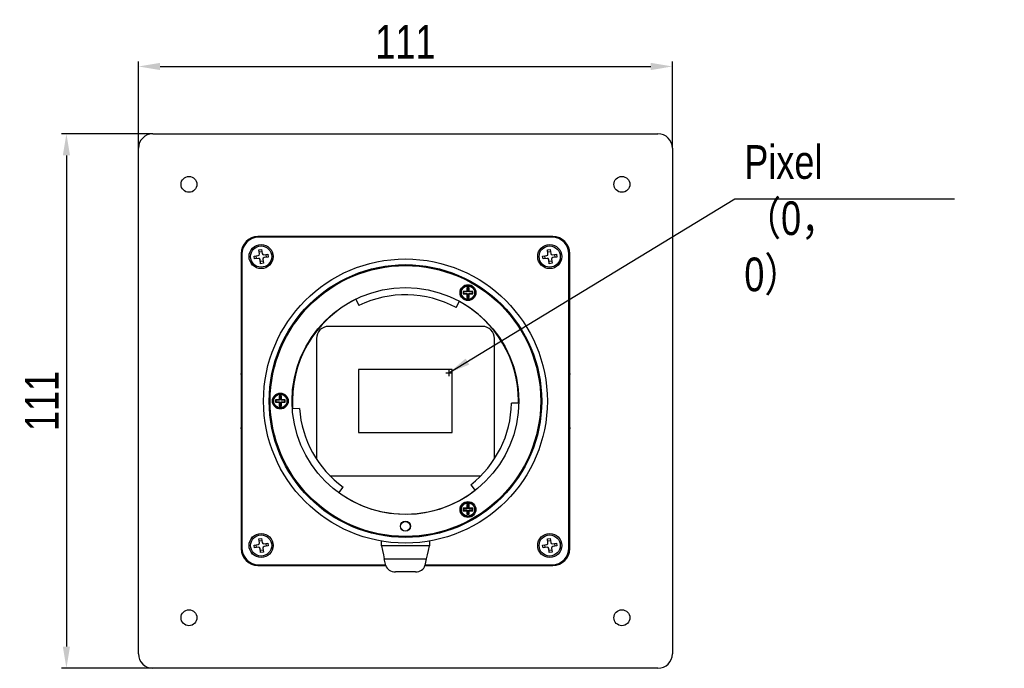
# Model space of a CAD drawing. Header units: millimetres. Extents: x 0 to 12287, y 0 to 1613.
# Tile 7 of 7: x 12082 to 12287, y 1267 to 1401. Entities that reach past the tile are written whole.
import ezdxf

# ---------------------------------------------------------------- set-up
doc = ezdxf.new("R2010")
doc.units = ezdxf.units.MM
doc.linetypes.add('CENTER', pattern=[50.8, 31.75, -6.35, 6.35, -6.35])
doc.layers.add('粗实线', color=7, linetype='Continuous', lineweight=50)
doc.layers.add('细实线', color=3, linetype='Continuous', lineweight=25)
doc.styles.add('iTek', font='txt', dxfattribs={"width": 0.8, "height": 7})
doc.dimstyles.new('iTek', dxfattribs={"dimscale": 0, "dimtxt": 7, "dimasz": 4.5, "dimexe": 1, "dimexo": 0, "dimgap": 1.5, "dimtad": 1, "dimtoh": 1, "dimdsep": 46, "dimtxsty": 'iTek', "dimcen": 4, "dimclrd": 256, "dimclre": 256, "dimclrt": 256, "dimazin": 2, "dimtfac": 1, "dimtmove": 0, "dimatfit": 3, "dimfxl": 1, "dimlwd": -1, "dimlwe": -1, "dimarcsym": 0})

# ---------------------------------------------------------------- blocks, each defined once
blk = doc.blocks.new('*D91')
at = {"layer": 'Defpoints', "color": 0, "linetype": 'CENTER'}
for p in [(12217.9, 1391.76), (12106.9, 1374.78), (12217.9, 1374.78)]:
    blk.add_point(p, dxfattribs=at)
at = {"layer": '细实线'}
for p, q in [((12106.9, 1374.78), (12106.9, 1392.76)), ((12217.9, 1374.78), (12217.9, 1392.76)), ((12111.4, 1391.76), (12213.4, 1391.76))]:
    blk.add_line(p, q, dxfattribs=at)
at = {"layer": '细实线', "linetype": 'CENTER'}
for points in [[(12111.4, 1392.51), (12111.4, 1391.01), (12106.9, 1391.76)], [(12213.4, 1392.51), (12213.4, 1391.01), (12217.9, 1391.76)]]:
    blk.add_solid(points, dxfattribs=at)
at = {"layer": '细实线', "linetype": 'CENTER', "insert": (12162.4, 1396.87), "char_height": 7, "attachment_point": 5, "style": 'iTek'}
blk.add_mtext('111', dxfattribs=at)
blk = doc.blocks.new('*D92')
at = {"layer": 'Defpoints', "color": 0, "linetype": 'CENTER'}
for p in [(12109.9, 1377.78), (12091.93, 1266.78), (12109.9, 1266.78)]:
    blk.add_point(p, dxfattribs=at)
at = {"layer": '细实线'}
for p, q in [((12109.9, 1377.78), (12090.93, 1377.78)), ((12091.93, 1373.28), (12091.93, 1271.28)), ((12109.9, 1266.78), (12090.93, 1266.78))]:
    blk.add_line(p, q, dxfattribs=at)
at = {"layer": '细实线', "linetype": 'CENTER'}
for points in [[(12091.18, 1373.28), (12092.68, 1373.28), (12091.93, 1377.78)], [(12091.18, 1271.28), (12092.68, 1271.28), (12091.93, 1266.78)]]:
    blk.add_solid(points, dxfattribs=at)
at = {"layer": '细实线', "linetype": 'CENTER', "insert": (12086.81, 1322.28), "char_height": 7, "attachment_point": 5, "rotation": 90, "style": 'iTek'}
blk.add_mtext('111', dxfattribs=at)

msp = doc.modelspace()

# ---------------------------------------------------------------- linework, layer by layer
at = {"layer": '粗实线', "lineweight": 30}
for p, q in [((12109.902, 1377.777), (12214.902, 1377.777)), ((12106.902, 1269.777), (12106.902, 1374.777)), ((12217.902, 1374.777), (12217.902, 1269.777)), ((12193.052, 1356.427), (12131.752, 1356.427)), ((12192.902, 1356.277), (12131.902, 1356.277)), ((12128.252, 1352.927), (12128.252, 1291.627)), ((12131.925, 1353.676), (12132.5, 1353.752)), ((12132.038, 1352.824), (12131.925, 1353.676)), ((12131.982, 1353.247), (12132.557, 1353.323)), ((12132.5, 1353.752), (12132.613, 1352.9)), ((12191.925, 1353.676), (12192.5, 1353.752)), ((12192.038, 1352.824), (12191.925, 1353.676)), ((12191.982, 1353.247), (12192.557, 1353.323)), ((12192.5, 1353.752), (12192.613, 1352.9)), ((12196.552, 1291.627), (12196.552, 1352.927)), ((12128.402, 1352.777), (12128.402, 1291.777)), ((12130.927, 1352.374), (12131.78, 1352.487)), ((12131.003, 1351.799), (12130.927, 1352.374)), ((12131.856, 1351.912), (12131.003, 1351.799)), ((12131.432, 1351.856), (12131.356, 1352.431)), ((12132.305, 1350.801), (12132.192, 1351.654)), ((12132.823, 1351.307), (12132.248, 1351.231)), ((12132.88, 1350.877), (12132.305, 1350.801)), ((12132.767, 1351.73), (12132.88, 1350.877)), ((12132.949, 1352.642), (12133.802, 1352.754)), ((12133.878, 1352.179), (12133.025, 1352.067)), ((12133.373, 1352.698), (12133.449, 1352.123)), ((12133.802, 1352.754), (12133.878, 1352.179)), ((12190.927, 1352.374), (12191.78, 1352.487)), ((12191.003, 1351.799), (12190.927, 1352.374)), ((12191.856, 1351.912), (12191.003, 1351.799)), ((12191.432, 1351.856), (12191.356, 1352.431)), ((12192.305, 1350.801), (12192.192, 1351.654)), ((12192.823, 1351.307), (12192.248, 1351.231)), ((12192.88, 1350.877), (12192.305, 1350.801)), ((12192.767, 1351.73), (12192.88, 1350.877)), ((12192.949, 1352.642), (12193.802, 1352.754)), ((12193.878, 1352.179), (12193.025, 1352.067)), ((12193.373, 1352.698), (12193.449, 1352.123)), ((12193.802, 1352.754), (12193.878, 1352.179)), ((12196.402, 1291.777), (12196.402, 1352.777)), ((12175.152, 1345.043), (12174.402, 1345.043)), ((12174.402, 1345.043), (12174.402, 1344.543)), ((12174.402, 1345.043), (12174.491, 1344.955)), ((12175.241, 1344.955), (12174.491, 1344.955)), ((12174.491, 1344.955), (12174.491, 1344.632)), ((12175.152, 1345.793), (12175.152, 1345.043)), ((12175.652, 1345.793), (12175.152, 1345.793)), ((12175.152, 1345.793), (12175.241, 1345.705)), ((12175.241, 1344.955), (12175.152, 1345.043)), ((12175.564, 1345.705), (12175.241, 1345.705)), ((12175.241, 1345.705), (12175.241, 1344.955)), ((12175.652, 1345.793), (12175.564, 1345.705)), ((12175.564, 1344.955), (12175.564, 1345.705)), ((12175.652, 1345.043), (12175.564, 1344.955)), ((12176.314, 1344.955), (12175.564, 1344.955)), ((12175.652, 1345.043), (12175.652, 1345.793)), ((12176.402, 1345.043), (12175.652, 1345.043)), ((12176.402, 1345.043), (12176.314, 1344.955)), ((12176.314, 1344.632), (12176.314, 1344.955)), ((12176.402, 1344.543), (12176.402, 1345.043)), ((12152.072, 1343.457), (12152.73, 1342.109)), ((12172.931, 1341.668), (12173.647, 1342.986)), ((12174.402, 1344.543), (12174.491, 1344.632)), ((12174.402, 1344.543), (12175.152, 1344.543)), ((12174.491, 1344.632), (12175.241, 1344.632)), ((12175.152, 1344.543), (12175.241, 1344.632)), ((12175.152, 1344.543), (12175.152, 1343.793)), ((12175.152, 1343.793), (12175.241, 1343.882)), ((12175.152, 1343.793), (12175.652, 1343.793)), ((12175.241, 1344.632), (12175.241, 1343.882)), ((12175.241, 1343.882), (12175.564, 1343.882)), ((12175.652, 1344.543), (12175.564, 1344.632)), ((12175.564, 1344.632), (12176.314, 1344.632)), ((12175.564, 1343.882), (12175.564, 1344.632)), ((12175.652, 1343.793), (12175.564, 1343.882)), ((12175.652, 1343.793), (12175.652, 1344.543)), ((12175.652, 1344.543), (12176.402, 1344.543)), ((12176.402, 1344.543), (12176.314, 1344.632)), ((12178.402, 1337.777), (12146.402, 1337.777)), ((12143.902, 1335.277), (12143.902, 1310.251)), ((12180.902, 1310.251), (12180.902, 1335.277)), ((12172.152, 1328.827), (12152.652, 1328.827)), ((12152.652, 1328.827), (12152.652, 1315.727)), ((12172.152, 1315.727), (12172.152, 1328.827)), ((12136.152, 1322.527), (12135.402, 1322.527)), ((12135.402, 1322.527), (12135.402, 1322.027)), ((12135.402, 1322.527), (12135.491, 1322.439)), ((12136.241, 1322.439), (12135.491, 1322.439)), ((12135.491, 1322.439), (12135.491, 1322.115)), ((12136.152, 1323.277), (12136.152, 1322.527)), ((12136.652, 1323.277), (12136.152, 1323.277)), ((12136.152, 1323.277), (12136.241, 1323.189)), ((12136.241, 1322.439), (12136.152, 1322.527)), ((12136.564, 1323.189), (12136.241, 1323.189)), ((12136.241, 1323.189), (12136.241, 1322.439)), ((12136.652, 1323.277), (12136.564, 1323.189)), ((12136.564, 1322.439), (12136.564, 1323.189)), ((12136.652, 1322.527), (12136.564, 1322.439)), ((12137.314, 1322.439), (12136.564, 1322.439)), ((12136.652, 1322.527), (12136.652, 1323.277)), ((12137.402, 1322.527), (12136.652, 1322.527)), ((12137.402, 1322.527), (12137.314, 1322.439)), ((12137.314, 1322.115), (12137.314, 1322.439)), ((12137.402, 1322.027), (12137.402, 1322.527)), ((12185.898, 1321.826), (12185.902, 1322.277)), ((12135.402, 1322.027), (12135.491, 1322.115)), ((12135.402, 1322.027), (12136.152, 1322.027)), ((12135.491, 1322.115), (12136.241, 1322.115)), ((12136.152, 1322.027), (12136.241, 1322.115)), ((12136.152, 1322.027), (12136.152, 1321.277)), ((12136.152, 1321.277), (12136.241, 1321.365)), ((12136.152, 1321.277), (12136.652, 1321.277)), ((12136.241, 1322.115), (12136.241, 1321.365)), ((12136.241, 1321.365), (12136.564, 1321.365)), ((12136.652, 1322.027), (12136.564, 1322.115)), ((12136.564, 1322.115), (12137.314, 1322.115)), ((12136.564, 1321.365), (12136.564, 1322.115)), ((12136.652, 1321.277), (12136.564, 1321.365)), ((12136.652, 1321.277), (12136.652, 1322.027)), ((12136.652, 1322.027), (12137.402, 1322.027)), ((12137.402, 1322.027), (12137.314, 1322.115)), ((12140.391, 1320.738), (12138.895, 1320.633)), ((12185.963, 1321.824), (12184.463, 1321.853)), ((12152.652, 1315.727), (12172.152, 1315.727)), ((12146.699, 1306.777), (12178.106, 1306.777)), ((12148.551, 1303.212), (12149.454, 1304.41)), ((12176.008, 1304.905), (12176.911, 1303.707)), ((12175.152, 1300.01), (12174.402, 1300.01)), ((12174.402, 1300.01), (12174.402, 1299.51)), ((12174.402, 1300.01), (12174.491, 1299.922)), ((12175.241, 1299.922), (12174.491, 1299.922)), ((12174.491, 1299.922), (12174.491, 1299.598)), ((12175.152, 1300.76), (12175.152, 1300.01)), ((12175.652, 1300.76), (12175.152, 1300.76)), ((12175.152, 1300.76), (12175.241, 1300.672)), ((12175.241, 1299.922), (12175.152, 1300.01)), ((12175.241, 1300.672), (12175.241, 1299.922)), ((12175.564, 1300.672), (12175.241, 1300.672)), ((12175.652, 1300.76), (12175.564, 1300.672)), ((12175.564, 1299.922), (12175.564, 1300.672)), ((12175.652, 1300.01), (12175.564, 1299.922)), ((12176.314, 1299.922), (12175.564, 1299.922)), ((12175.652, 1300.01), (12175.652, 1300.76)), ((12176.402, 1300.01), (12175.652, 1300.01)), ((12176.402, 1300.01), (12176.314, 1299.922)), ((12176.314, 1299.598), (12176.314, 1299.922)), ((12176.402, 1299.51), (12176.402, 1300.01)), ((12174.402, 1299.51), (12174.491, 1299.598)), ((12174.402, 1299.51), (12175.152, 1299.51)), ((12174.491, 1299.598), (12175.241, 1299.598)), ((12175.152, 1299.51), (12175.241, 1299.598)), ((12175.152, 1299.51), (12175.152, 1298.76)), ((12175.152, 1298.76), (12175.241, 1298.848)), ((12175.152, 1298.76), (12175.652, 1298.76)), ((12175.241, 1299.598), (12175.241, 1298.848)), ((12175.241, 1298.848), (12175.564, 1298.848)), ((12175.564, 1298.848), (12175.564, 1299.598)), ((12175.652, 1299.51), (12175.564, 1299.598)), ((12175.564, 1299.598), (12176.314, 1299.598)), ((12175.652, 1298.76), (12175.564, 1298.848)), ((12175.652, 1298.76), (12175.652, 1299.51)), ((12175.652, 1299.51), (12176.402, 1299.51)), ((12176.402, 1299.51), (12176.314, 1299.598)), ((12131.925, 1293.676), (12132.5, 1293.752)), ((12132.038, 1292.824), (12131.925, 1293.676)), ((12132.5, 1293.752), (12132.613, 1292.9)), ((12191.925, 1293.676), (12192.5, 1293.752)), ((12192.038, 1292.824), (12191.925, 1293.676)), ((12192.5, 1293.752), (12192.613, 1292.9)), ((12130.927, 1292.374), (12131.78, 1292.487)), ((12131.003, 1291.799), (12130.927, 1292.374)), ((12131.856, 1291.912), (12131.003, 1291.799)), ((12131.432, 1291.856), (12131.356, 1292.431)), ((12131.982, 1293.247), (12132.557, 1293.323)), ((12132.305, 1290.801), (12132.192, 1291.654)), ((12132.767, 1291.73), (12132.88, 1290.877)), ((12132.949, 1292.642), (12133.802, 1292.754)), ((12133.878, 1292.179), (12133.025, 1292.067)), ((12133.373, 1292.698), (12133.449, 1292.123)), ((12133.802, 1292.754), (12133.878, 1292.179)), ((12157.402, 1292.777), (12157.42, 1293.201)), ((12157.402, 1292.191), (12157.402, 1292.777)), ((12167.402, 1292.191), (12157.402, 1292.191)), ((12167.384, 1293.201), (12167.402, 1292.777)), ((12167.402, 1292.777), (12167.402, 1292.191)), ((12190.927, 1292.374), (12191.78, 1292.487)), ((12191.003, 1291.799), (12190.927, 1292.374)), ((12191.856, 1291.912), (12191.003, 1291.799)), ((12191.432, 1291.856), (12191.356, 1292.431)), ((12191.982, 1293.247), (12192.557, 1293.323)), ((12192.305, 1290.801), (12192.192, 1291.654)), ((12192.767, 1291.73), (12192.88, 1290.877)), ((12192.949, 1292.642), (12193.802, 1292.754)), ((12193.878, 1292.179), (12193.025, 1292.067)), ((12193.373, 1292.698), (12193.449, 1292.123)), ((12193.802, 1292.754), (12193.878, 1292.179)), ((12132.823, 1291.307), (12132.248, 1291.231)), ((12132.88, 1290.877), (12132.305, 1290.801)), ((12158.013, 1289.522), (12166.792, 1289.522)), ((12158.334, 1288.118), (12158.013, 1289.522)), ((12166.471, 1288.118), (12166.792, 1289.522)), ((12192.823, 1291.307), (12192.248, 1291.231)), ((12192.88, 1290.877), (12192.305, 1290.801)), ((12131.752, 1288.127), (12158.332, 1288.127)), ((12131.902, 1288.277), (12158.298, 1288.277)), ((12166.473, 1288.127), (12193.052, 1288.127)), ((12166.507, 1288.277), (12192.902, 1288.277)), ((12164.485, 1286.796), (12160.32, 1286.796)), ((12214.902, 1266.777), (12109.902, 1266.777))]:
    msp.add_line(p, q, dxfattribs=at)
at = {"layer": '粗实线', "lineweight": 30, "flags": 128}
for points in [[(12128.252, 1327.777), (12128.31, 1328.362), (12128.402, 1328.714)], [(12196.402, 1328.714), (12196.495, 1328.362), (12196.552, 1327.777)], [(12128.402, 1315.84), (12128.31, 1316.192), (12128.252, 1316.777)], [(12196.552, 1316.777), (12196.495, 1316.192), (12196.402, 1315.84)], [(12157.402, 1292.191), (12157.619, 1291.246), (12157.825, 1290.343), (12158.013, 1289.522)], [(12166.792, 1289.522), (12166.98, 1290.343), (12167.186, 1291.246), (12167.402, 1292.191)]]:
    msp.add_lwpolyline(points, dxfattribs=at)
at = {"layer": '粗实线', "lineweight": 30}
for centre, radius in [((12117.402, 1367.277), 1.65), ((12207.402, 1367.277), 1.65), ((12132.402, 1352.277), 2.5), ((12132.402, 1352.277), 2.2), ((12192.402, 1352.277), 2.5), ((12192.402, 1352.277), 2.2), ((12162.402, 1322.277), 29.5), ((12162.402, 1322.277), 28.325), ((12162.402, 1322.277), 28.125), ((12162.402, 1322.277), 23.565), ((12175.402, 1344.793), 1.65), ((12175.402, 1344.793), 1.459), ((12136.402, 1322.277), 1.65), ((12136.402, 1322.277), 1.459), ((12175.402, 1299.76), 1.65), ((12175.402, 1299.76), 1.459), ((12162.402, 1296.277), 1.05), ((12162.402, 1296.277), 1), ((12132.402, 1292.277), 2.5), ((12132.402, 1292.277), 2.2), ((12192.402, 1292.277), 2.5), ((12192.402, 1292.277), 2.2), ((12117.402, 1277.277), 1.65), ((12207.402, 1277.277), 1.65)]:
    msp.add_circle(centre, radius, dxfattribs=at)
for centre, radius, start, end in [((12109.902, 1374.777), 3, 90, 180), ((12214.902, 1374.777), 3, 0, 90), ((12131.752, 1352.927), 3.5, 90, 180), ((12131.902, 1352.777), 3.5, 90, 180), ((12192.902, 1352.777), 3.5, 0, 90), ((12193.052, 1352.927), 3.5, 0, 90), ((12131.74, 1352.784), 0.3, 277.53537, 7.53537), ((12131.895, 1351.615), 0.3, 7.53537, 97.53537), ((12132.91, 1352.939), 0.3, 187.53537, 277.53537), ((12133.065, 1351.769), 0.3, 97.53537, 187.53537), ((12191.74, 1352.784), 0.3, 277.53537, 7.53537), ((12191.895, 1351.615), 0.3, 7.53537, 97.53537), ((12192.91, 1352.939), 0.3, 187.53537, 277.53537), ((12193.065, 1351.769), 0.3, 97.53537, 187.53537), ((12162.402, 1322.277), 23.5, 116, 184), ((12162.402, 1322.277), 22.065, 61.5, 116), ((12162.402, 1322.277), 23.5, 0, 61.5), ((12146.402, 1335.277), 2.5, 90, 180), ((12178.402, 1335.277), 2.5, 0, 90), ((12162.402, 1322.277), 22.065, 184, 234.06799), ((12162.402, 1322.277), 22.065, 308.06799, 358.9), ((12162.402, 1322.277), 23.5, 234.00277, 308.00277), ((12131.752, 1291.627), 3.5, 180, 270), ((12131.902, 1291.777), 3.5, 180, 270), ((12131.74, 1292.784), 0.3, 277.53537, 7.53537), ((12131.895, 1291.615), 0.3, 7.53537, 97.53537), ((12132.91, 1292.939), 0.3, 187.53537, 277.53537), ((12133.065, 1291.769), 0.3, 97.53537, 187.53537), ((12191.74, 1292.784), 0.3, 277.53537, 7.53537), ((12191.895, 1291.615), 0.3, 7.53537, 97.53537), ((12192.91, 1292.939), 0.3, 187.53537, 277.53537), ((12193.065, 1291.769), 0.3, 97.53537, 187.53537), ((12192.902, 1291.777), 3.5, 270, 0), ((12193.052, 1291.627), 3.5, 270, 0), ((12109.902, 1269.777), 3, 180, 270), ((12214.902, 1269.777), 3, 270, 0)]:
    msp.add_arc(centre, radius, start, end, dxfattribs=at)
for centre, start_param, end_param in [((12160.32, 1288.407), 3.3220863, 4.712389), ((12164.485, 1288.407), 4.712389, 6.1026917)]:
    msp.add_ellipse(centre, major_axis=(2.018, 0), ratio=0.7977453, start_param=start_param, end_param=end_param, dxfattribs=at)
for points, knots in [([(12174.044, 1344.793), (12174.062, 1344.964), (12174.09, 1345.228), (12174.259, 1345.545), (12174.435, 1345.761), (12174.651, 1345.937), (12174.968, 1346.101), (12175.402, 1346.185), (12175.837, 1346.101), (12176.154, 1345.937), (12176.37, 1345.761), (12176.545, 1345.545), (12176.715, 1345.228), (12176.743, 1344.964), (12176.761, 1344.793)], [0, 0, 0, 0, 0.1197215, 0.1847978, 0.2500003, 0.3150761, 0.3802787, 0.5, 0.6197217, 0.6847976, 0.7499999, 0.8150763, 0.8802785, 1, 1, 1, 1]), ([(12176.761, 1344.793), (12176.743, 1344.623), (12176.715, 1344.359), (12176.546, 1344.042), (12176.37, 1343.826), (12176.154, 1343.65), (12175.837, 1343.486), (12175.402, 1343.402), (12174.968, 1343.486), (12174.651, 1343.65), (12174.435, 1343.826), (12174.26, 1344.042), (12174.09, 1344.359), (12174.062, 1344.623), (12174.044, 1344.793)], [0, 0, 0, 0, 0.1197215, 0.1847976, 0.2499998, 0.3150761, 0.3802783, 0.5000001, 0.6197214, 0.6847977, 0.7499998, 0.8150763, 0.8802785, 1, 1, 1, 1]), ([(12135.044, 1322.277), (12135.062, 1322.448), (12135.09, 1322.711), (12135.259, 1323.028), (12135.435, 1323.244), (12135.651, 1323.421), (12135.968, 1323.584), (12136.402, 1323.668), (12136.837, 1323.584), (12137.154, 1323.421), (12137.37, 1323.244), (12137.545, 1323.028), (12137.715, 1322.711), (12137.743, 1322.448), (12137.761, 1322.277)], [0, 0, 0, 0, 0.1197215, 0.1847978, 0.2499999, 0.3150763, 0.3802785, 0.5, 0.6197215, 0.6847977, 0.7499999, 0.8150762, 0.8802785, 1, 1, 1, 1]), ([(12137.761, 1322.277), (12137.743, 1322.106), (12137.715, 1321.842), (12137.546, 1321.526), (12137.37, 1321.31), (12137.154, 1321.133), (12136.837, 1320.969), (12136.402, 1320.885), (12135.968, 1320.969), (12135.651, 1321.133), (12135.435, 1321.309), (12135.26, 1321.525), (12135.09, 1321.842), (12135.062, 1322.106), (12135.044, 1322.277)], [0, 0, 0, 0, 0.1197215, 0.1847978, 0.25, 0.3150763, 0.3802784, 0.5, 0.6197215, 0.6847977, 0.7499999, 0.8150763, 0.8802785, 1, 1, 1, 1]), ([(12174.044, 1299.76), (12174.062, 1299.931), (12174.09, 1300.195), (12174.259, 1300.511), (12174.435, 1300.727), (12174.651, 1300.904), (12174.968, 1301.068), (12175.402, 1301.152), (12175.837, 1301.068), (12176.154, 1300.904), (12176.37, 1300.727), (12176.545, 1300.512), (12176.715, 1300.195), (12176.743, 1299.931), (12176.761, 1299.76)], [0, 0, 0, 0, 0.1197213, 0.1847976, 0.2499999, 0.315076, 0.3802786, 0.4999999, 0.6197217, 0.6847976, 0.7500002, 0.8150761, 0.8802787, 1, 1, 1, 1]), ([(12176.761, 1299.76), (12176.743, 1299.589), (12176.715, 1299.326), (12176.546, 1299.009), (12176.37, 1298.793), (12176.154, 1298.616), (12175.837, 1298.452), (12175.402, 1298.369), (12174.968, 1298.452), (12174.651, 1298.616), (12174.435, 1298.793), (12174.26, 1299.009), (12174.09, 1299.325), (12174.062, 1299.589), (12174.044, 1299.76)], [0, 0, 0, 0, 0.1197213, 0.1847975, 0.2499998, 0.3150763, 0.3802784, 0.5000001, 0.6197212, 0.6847975, 0.7499998, 0.8150762, 0.8802787, 1, 1, 1, 1])]:
    msp.add_open_spline(points, degree=3, knots=knots, dxfattribs=at)
at = {"layer": '细实线', "color": 1, "linetype": 'CENTER'}
for p, q in [((12171.456, 1328.773), (12171.456, 1327.418)), ((12170.8, 1328.139), (12172.113, 1328.139))]:
    msp.add_line(p, q, dxfattribs=at)

# ---------------------------------------------------------------- texts
at = {"layer": '细实线', "color": 1, "linetype": 'CENTER', "lineweight": 30, "insert": (12232.853, 1375.417), "char_height": 7, "width": 15.87985, "attachment_point": 1, "style": 'iTek'}
msp.add_mtext('Pixel{\\fSimSun|b0|i0|c134|p2;（}0{\\fSimSun|b0|i0|c134|p2;，}0{\\fSimSun|b0|i0|c134|p2;）}', dxfattribs=at)

# ---------------------------------------------------------------- dimensions: what is measured, and where the dimension line sits
at = {"layer": '细实线', "color": 1, "linetype": 'CENTER'}
dim = msp.add_linear_dim(base=(12217.902, 1391.759), p1=(12106.902, 1374.777), p2=(12217.902, 1374.777), dimstyle='iTek', override={"dimscale": 1}, dxfattribs=at)
dim.commit()
dim.dimension.update_dxf_attribs({"geometry": '*D91', "text_midpoint": (12162.402, 1396.875)})
dim = msp.add_linear_dim(base=(12091.926, 1266.777), p1=(12109.902, 1377.777), p2=(12109.902, 1266.777), angle=90, dimstyle='iTek', override={"dimscale": 1}, dxfattribs=at)
dim.commit()
dim.dimension.update_dxf_attribs({"geometry": '*D92', "text_midpoint": (12086.81, 1322.277)})

# ---------------------------------------------------------------- leaders
at = {"layer": '细实线', "color": 1}
msp.add_leader([(12171.456, 1328.139), (12230.871, 1364.301), (12276.569, 1364.301)], dimstyle='iTek', override={"dimscale": 1, "dimtad": 0}, dxfattribs=at)

doc.saveas('drawing.dxf')
